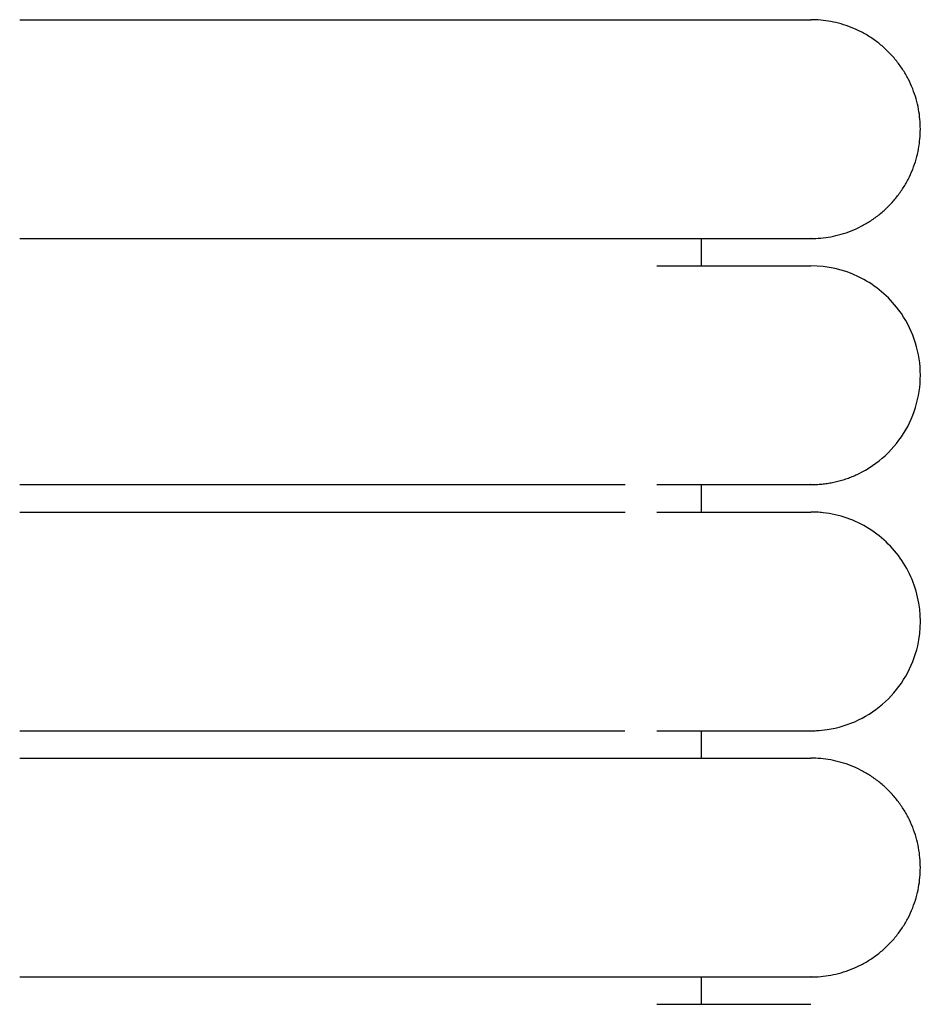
# Model space of a CAD drawing. Header units: millimetres. Extents: x -31695 to -19845, y -5614 to 7253.
# Tile 216 of 256: x -29429 to -29412, y 5202 to 5220. Entities that reach past the tile are written whole.
import ezdxf

# ---------------------------------------------------------------- set-up
doc = ezdxf.new("R2010")
doc.units = ezdxf.units.MM
doc.layers.add('2d', color=7, linetype='Continuous', true_color=0x000000)

msp = doc.modelspace()

# ---------------------------------------------------------------- linework, layer by layer
at = {"layer": '2d', "linetype": 'Continuous', "lineweight": -3}
for points, weights, knots in [([(-29428.526, 5220.495), (-29423.555, 5220.495), (-29420.04, 5220.495), (-29417.69, 5220.495), (-29416.884, 5220.495)], [1, 0.853553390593, 0.853553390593, 0.853553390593, 0.919067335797], [0, 0, 0, 9.941125, 9.941125, 16.590224, 16.590224, 16.590224]), ([(-29414.065, 5216.495), (-29412.065, 5216.495), (-29412.065, 5218.495), (-29412.065, 5220.495), (-29414.065, 5220.495)], [1, 0.707106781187, 1, 0.707106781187, 1], [0, 0, 0, 1.570796, 1.570796, 3.141593, 3.141593, 3.141593]), ([(-29428.526, 5216.495), (-29423.555, 5216.495), (-29420.04, 5216.495), (-29417.69, 5216.495), (-29416.884, 5216.495)], [1, 0.853553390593, 0.853553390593, 0.853553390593, 0.919067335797], [0, 0, 0, 9.941125, 9.941125, 16.590224, 16.590224, 16.590224]), ([(-29428.526, 5206.995), (-29423.555, 5206.995), (-29420.04, 5206.995), (-29417.69, 5206.995), (-29416.884, 5206.995)], [1, 0.853553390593, 0.853553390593, 0.853553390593, 0.919067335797], [0, 0, 0, 9.941125, 9.941125, 16.590224, 16.590224, 16.590224]), ([(-29414.065, 5202.995), (-29412.065, 5202.995), (-29412.065, 5204.995), (-29412.065, 5206.995), (-29414.065, 5206.995)], [1, 0.707106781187, 1, 0.707106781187, 1], [0, 0, 0, 1.570796, 1.570796, 3.141593, 3.141593, 3.141593]), ([(-29428.526, 5202.995), (-29423.555, 5202.995), (-29420.04, 5202.995), (-29417.69, 5202.995), (-29416.884, 5202.995)], [1, 0.853553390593, 0.853553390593, 0.853553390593, 0.919067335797], [0, 0, 0, 9.941125, 9.941125, 16.590224, 16.590224, 16.590224])]:
    msp.add_rational_spline(points, weights, degree=2, knots=knots, dxfattribs=at)
for points in [[(-29416.884, 5220.495), (-29414.065, 5220.495), (-29414.065, 5220.495)], [(-29416.884, 5216.495), (-29414.065, 5216.495), (-29414.065, 5216.495)], [(-29416.884, 5206.995), (-29414.065, 5206.995), (-29414.065, 5206.995)], [(-29416.884, 5202.995), (-29414.065, 5202.995), (-29414.065, 5202.995)]]:
    msp.add_rational_spline(points, [0.919067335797, 0.951503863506, 1], degree=2, dxfattribs=at)
for points, degree in [([(-29416.065, 5215.995), (-29416.065, 5216.245), (-29416.065, 5216.495)], 2), ([(-29416.065, 5211.495), (-29416.065, 5211.745), (-29416.065, 5211.995)], 2), ([(-29414.069, 5211.995), (-29414.069, 5211.995), (-29414.069, 5211.995), (-29414.07, 5211.995)], 3), ([(-29416.065, 5206.995), (-29416.065, 5207.245), (-29416.065, 5207.495)], 2), ([(-29416.065, 5202.495), (-29416.065, 5202.745), (-29416.065, 5202.995)], 2)]:
    msp.add_open_spline(points, degree=degree, dxfattribs=at)
for points, knots in [([(-29416.883, 5215.995), (-29416.198, 5215.995), (-29415.637, 5215.995), (-29415.203, 5215.995), (-29414.832, 5215.995), (-29414.554, 5215.995), (-29414.365, 5215.995), (-29414.177, 5215.995), (-29414.078, 5215.995), (-29414.065, 5215.995)], [0, 0, 0, 0, 8.64999, 8.64999, 8.64999, 15.950307, 15.950307, 15.950307, 23.144641, 23.144641, 23.144641, 23.144641]), ([(-29414.069, 5211.995), (-29414.032, 5211.996), (-29413.998, 5211.997), (-29413.965, 5211.998), (-29413.932, 5212), (-29413.899, 5212.003), (-29413.866, 5212.005), (-29413.833, 5212.01), (-29413.8, 5212.014), (-29413.767, 5212.018), (-29413.734, 5212.024), (-29413.701, 5212.029), (-29413.669, 5212.035), (-29413.636, 5212.043), (-29413.604, 5212.05), (-29413.571, 5212.057), (-29413.539, 5212.066), (-29413.507, 5212.075), (-29413.475, 5212.084), (-29413.444, 5212.095), (-29413.412, 5212.105), (-29413.381, 5212.116), (-29413.35, 5212.128), (-29413.319, 5212.14), (-29413.288, 5212.152), (-29413.258, 5212.165), (-29413.227, 5212.179), (-29413.197, 5212.193), (-29413.017, 5212.279), (-29412.851, 5212.393), (-29412.704, 5212.529), (-29412.558, 5212.665), (-29412.432, 5212.822), (-29412.333, 5212.995), (-29412.233, 5213.168), (-29412.159, 5213.355), (-29412.115, 5213.55), (-29412.07, 5213.744), (-29412.055, 5213.946), (-29412.07, 5214.145), (-29412.1, 5214.542), (-29412.252, 5214.93), (-29412.501, 5215.242), (-29412.687, 5215.476), (-29412.927, 5215.667), (-29413.197, 5215.797), (-29413.467, 5215.927), (-29413.765, 5215.995), (-29414.065, 5215.995)], [27.520771, 27.520771, 27.520771, 27.520771, 28.585191, 28.585191, 28.585191, 29.649612, 29.649612, 29.649612, 30.714032, 30.714032, 30.714032, 31.778452, 31.778452, 31.778452, 32.842873, 32.842873, 32.842873, 33.907293, 33.907293, 33.907293, 34.971713, 34.971713, 34.971713, 36.036133, 36.036133, 36.036133, 37.100554, 37.100554, 37.100554, 37.740118, 37.740118, 37.740118, 38.379361, 38.379361, 38.379361, 39.018714, 39.018714, 39.018714, 39.65837, 39.65837, 39.65837, 40.950988, 40.950988, 40.950988, 41.914881, 41.914881, 41.914881, 42.878078, 42.878078, 42.878078, 42.878078]), ([(-29428.526, 5211.995), (-29428.326, 5211.995), (-29428.121, 5211.995), (-29427.922, 5211.995), (-29427.72, 5211.995), (-29427.519, 5211.995), (-29427.318, 5211.995), (-29427.117, 5211.995), (-29426.916, 5211.995), (-29426.716, 5211.995), (-29426.516, 5211.995), (-29426.317, 5211.995), (-29426.118, 5211.995), (-29425.919, 5211.995), (-29425.722, 5211.995), (-29425.525, 5211.995), (-29425.329, 5211.995), (-29425.133, 5211.995), (-29424.939, 5211.995), (-29424.745, 5211.995), (-29424.553, 5211.995), (-29424.362, 5211.995), (-29424.171, 5211.995), (-29423.982, 5211.995), (-29423.795, 5211.995), (-29423.607, 5211.995), (-29423.422, 5211.995), (-29423.241, 5211.995), (-29423.059, 5211.995), (-29422.88, 5211.995), (-29422.705, 5211.995), (-29422.53, 5211.995), (-29422.358, 5211.995), (-29422.189, 5211.995), (-29422.02, 5211.995), (-29421.855, 5211.995), (-29421.693, 5211.995), (-29421.531, 5211.995), (-29421.372, 5211.995), (-29421.218, 5211.995), (-29421.14, 5211.995), (-29421.064, 5211.995), (-29420.988, 5211.995), (-29420.913, 5211.995), (-29420.838, 5211.995), (-29420.764, 5211.995), (-29420.616, 5211.995), (-29420.473, 5211.995), (-29420.333, 5211.995), (-29420.263, 5211.995), (-29420.194, 5211.995), (-29420.126, 5211.995), (-29420.058, 5211.995), (-29419.991, 5211.995), (-29419.925, 5211.995), (-29419.921, 5211.995), (-29419.917, 5211.995), (-29419.913, 5211.995), (-29419.909, 5211.995), (-29419.905, 5211.995), (-29419.901, 5211.995), (-29419.894, 5211.995), (-29419.886, 5211.995), (-29419.878, 5211.995), (-29419.874, 5211.995), (-29419.87, 5211.995), (-29419.866, 5211.995), (-29419.863, 5211.995), (-29419.859, 5211.995), (-29419.855, 5211.995), (-29419.847, 5211.995), (-29419.839, 5211.995), (-29419.832, 5211.995), (-29419.816, 5211.995), (-29419.801, 5211.995), (-29419.785, 5211.995), (-29419.77, 5211.995), (-29419.755, 5211.995), (-29419.739, 5211.995), (-29419.709, 5211.995), (-29419.678, 5211.995), (-29419.648, 5211.995), (-29419.618, 5211.995), (-29419.588, 5211.995), (-29419.558, 5211.995), (-29419.542, 5211.995), (-29419.528, 5211.995), (-29419.513, 5211.995), (-29419.498, 5211.995), (-29419.483, 5211.995), (-29419.468, 5211.995), (-29419.438, 5211.995), (-29419.408, 5211.995), (-29419.379, 5211.995), (-29419.32, 5211.995), (-29419.262, 5211.995), (-29419.204, 5211.995), (-29419.175, 5211.995), (-29419.147, 5211.995), (-29419.118, 5211.995), (-29419.09, 5211.995), (-29419.061, 5211.995), (-29419.033, 5211.995), (-29419.026, 5211.995), (-29419.019, 5211.995), (-29419.012, 5211.995), (-29419.005, 5211.995), (-29418.998, 5211.995), (-29418.991, 5211.995), (-29418.977, 5211.995), (-29418.963, 5211.995), (-29418.949, 5211.995), (-29418.921, 5211.995), (-29418.893, 5211.995), (-29418.866, 5211.995), (-29418.811, 5211.995), (-29418.756, 5211.995), (-29418.703, 5211.995), (-29418.649, 5211.995), (-29418.596, 5211.995), (-29418.544, 5211.995), (-29418.518, 5211.995), (-29418.492, 5211.995), (-29418.467, 5211.995), (-29418.441, 5211.995), (-29418.416, 5211.995), (-29418.39, 5211.995), (-29418.365, 5211.995), (-29418.34, 5211.995), (-29418.315, 5211.995), (-29418.303, 5211.995), (-29418.29, 5211.995), (-29418.278, 5211.995), (-29418.266, 5211.995), (-29418.253, 5211.995), (-29418.241, 5211.995), (-29418.229, 5211.995), (-29418.217, 5211.995), (-29418.205, 5211.995), (-29418.199, 5211.995), (-29418.193, 5211.995), (-29418.186, 5211.995), (-29418.18, 5211.995), (-29418.174, 5211.995), (-29418.168, 5211.995), (-29418.162, 5211.995), (-29418.156, 5211.995), (-29418.15, 5211.995), (-29418.144, 5211.995), (-29418.138, 5211.995), (-29418.132, 5211.995), (-29418.121, 5211.995), (-29418.109, 5211.995), (-29418.097, 5211.995), (-29418.05, 5211.995), (-29418.003, 5211.995), (-29417.958, 5211.995), (-29417.912, 5211.995), (-29417.868, 5211.995), (-29417.824, 5211.995), (-29417.819, 5211.995), (-29417.813, 5211.995), (-29417.808, 5211.995), (-29417.802, 5211.995), (-29417.797, 5211.995), (-29417.791, 5211.995), (-29417.786, 5211.995), (-29417.781, 5211.995), (-29417.775, 5211.995), (-29417.77, 5211.995), (-29417.765, 5211.995), (-29417.759, 5211.995), (-29417.738, 5211.995), (-29417.717, 5211.995), (-29417.696, 5211.995), (-29417.685, 5211.995), (-29417.675, 5211.995), (-29417.665, 5211.995), (-29417.654, 5211.995), (-29417.644, 5211.995), (-29417.634, 5211.995), (-29417.629, 5211.995), (-29417.624, 5211.995), (-29417.619, 5211.995), (-29417.616, 5211.995), (-29417.613, 5211.995), (-29417.603, 5211.995), (-29417.593, 5211.995), (-29417.583, 5211.995), (-29417.573, 5211.995), (-29417.568, 5211.995), (-29417.563, 5211.995), (-29417.558, 5211.995), (-29417.553, 5211.995), (-29417.548, 5211.995), (-29417.544, 5211.995), (-29417.541, 5211.995), (-29417.539, 5211.995), (-29417.529, 5211.995), (-29417.524, 5211.995), (-29417.519, 5211.995), (-29417.46, 5211.995)], [0, 0, 0, 0, 0.610353, 0.610353, 0.610353, 1.221915, 1.221915, 1.221915, 1.834593, 1.834593, 1.834593, 2.44828, 2.44828, 2.44828, 3.06287, 3.06287, 3.06287, 3.678273, 3.678273, 3.678273, 4.294422, 4.294422, 4.294422, 4.911293, 4.911293, 4.911293, 5.52727, 5.52727, 5.52727, 6.137546, 6.137546, 6.137546, 6.742441, 6.742441, 6.742441, 7.342012, 7.342012, 7.342012, 7.93619, 7.93619, 7.93619, 8.231203, 8.231203, 8.231203, 8.524815, 8.524815, 8.524815, 9.107754, 9.107754, 9.107754, 9.396981, 9.396981, 9.396981, 9.684679, 9.684679, 9.684679, 9.701577, 9.701577, 9.701577, 9.718486, 9.718486, 9.718486, 9.752328, 9.752328, 9.752328, 9.76926, 9.76926, 9.76926, 9.786199, 9.786199, 9.786199, 9.8201, 9.8201, 9.8201, 9.887993, 9.887993, 9.887993, 9.956003, 9.956003, 9.956003, 10.092378, 10.092378, 10.092378, 10.229216, 10.229216, 10.229216, 10.297807, 10.297807, 10.297807, 10.366512, 10.366512, 10.366512, 10.504261, 10.504261, 10.504261, 10.781091, 10.781091, 10.781091, 10.920161, 10.920161, 10.920161, 11.05966, 11.05966, 11.05966, 11.094601, 11.094601, 11.094601, 11.129569, 11.129569, 11.129569, 11.199584, 11.199584, 11.199584, 11.339927, 11.339927, 11.339927, 11.621858, 11.621858, 11.621858, 11.90542, 11.90542, 11.90542, 12.047804, 12.047804, 12.047804, 12.190586, 12.190586, 12.190586, 12.333764, 12.333764, 12.333764, 12.405501, 12.405501, 12.405501, 12.477336, 12.477336, 12.477336, 12.54927, 12.54927, 12.54927, 12.585273, 12.585273, 12.585273, 12.621301, 12.621301, 12.621301, 12.657353, 12.657353, 12.657353, 12.69343, 12.69343, 12.69343, 12.765656, 12.765656, 12.765656, 13.055535, 13.055535, 13.055535, 13.346971, 13.346971, 13.346971, 13.383511, 13.383511, 13.383511, 13.420074, 13.420074, 13.420074, 13.456663, 13.456663, 13.456663, 13.493276, 13.493276, 13.493276, 13.63997, 13.63997, 13.63997, 13.713465, 13.713465, 13.713465, 13.787059, 13.787059, 13.787059, 13.823893, 13.823893, 13.823893, 13.860751, 13.860751, 13.860751, 13.934543, 13.934543, 13.934543, 13.971476, 13.971476, 13.971476, 14.008434, 14.008434, 14.008434, 14.045418, 14.045418, 14.045418, 14.082426, 14.082426, 14.082426, 14.082426]), ([(-29416.883, 5211.995), (-29416.2, 5211.995), (-29415.641, 5211.995), (-29415.207, 5211.995), (-29414.837, 5211.995), (-29414.559, 5211.995), (-29414.37, 5211.995), (-29414.182, 5211.995), (-29414.083, 5211.995), (-29414.07, 5211.995)], [0.021132, 0.021132, 0.021132, 0.021132, 8.58282, 8.58282, 8.58282, 15.826706, 15.826706, 15.826706, 22.965427, 22.965427, 22.965427, 22.965427]), ([(-29428.526, 5211.495), (-29428.324, 5211.495), (-29427.921, 5211.495), (-29427.318, 5211.495), (-29426.716, 5211.495), (-29426.117, 5211.495), (-29425.524, 5211.495), (-29424.938, 5211.495), (-29424.36, 5211.495), (-29423.982, 5211.495), (-29423.607, 5211.495), (-29423.238, 5211.495), (-29422.702, 5211.495), (-29422.186, 5211.495), (-29421.689, 5211.495), (-29421.214, 5211.495), (-29420.836, 5211.495), (-29420.545, 5211.495), (-29420.261, 5211.495), (-29420.057, 5211.495), (-29419.923, 5211.495), (-29419.919, 5211.495), (-29419.911, 5211.495), (-29419.898, 5211.495), (-29419.882, 5211.495), (-29419.867, 5211.495), (-29419.855, 5211.495), (-29419.843, 5211.495), (-29419.805, 5211.495), (-29419.739, 5211.495), (-29419.648, 5211.495), (-29419.573, 5211.495), (-29419.52, 5211.495), (-29419.49, 5211.495), (-29419.446, 5211.495), (-29419.349, 5211.495), (-29419.204, 5211.495), (-29419.082, 5211.495), (-29419.012, 5211.495), (-29418.984, 5211.495), (-29418.935, 5211.495), (-29418.838, 5211.495), (-29418.702, 5211.495), (-29418.57, 5211.495), (-29418.467, 5211.495), (-29418.39, 5211.495), (-29418.328, 5211.495), (-29418.278, 5211.495), (-29418.241, 5211.495), (-29418.211, 5211.495), (-29418.187, 5211.495), (-29418.169, 5211.495), (-29418.151, 5211.495), (-29418.127, 5211.495), (-29418.061, 5211.495), (-29417.957, 5211.495), (-29417.862, 5211.495), (-29417.808, 5211.495), (-29417.792, 5211.495), (-29417.775, 5211.495), (-29417.743, 5211.495), (-29417.706, 5211.495), (-29417.665, 5211.495), (-29417.639, 5211.495), (-29417.621, 5211.495), (-29417.611, 5211.495), (-29417.596, 5211.495), (-29417.578, 5211.495), (-29417.558, 5211.495), (-29417.546, 5211.495), (-29417.536, 5211.495), (-29417.527, 5211.495), (-29417.519, 5211.495), (-29417.46, 5211.495)], [1.513194, 1.513194, 1.513194, 1.513194, 1.564841, 1.616487, 1.668134, 1.719781, 1.771427, 1.823074, 1.874721, 1.926368, 1.926368, 1.978214, 2.030061, 2.081908, 2.133755, 2.185601, 2.237448, 2.263372, 2.289295, 2.341142, 2.341142, 2.341904, 2.342667, 2.344192, 2.347242, 2.348767, 2.350292, 2.351817, 2.353342, 2.365542, 2.377742, 2.389943, 2.396043, 2.399093, 2.402143, 2.414343, 2.438744, 2.463144, 2.466194, 2.469244, 2.475345, 2.487545, 2.511945, 2.536346, 2.548546, 2.560746, 2.572947, 2.579047, 2.585147, 2.591247, 2.594297, 2.597347, 2.600397, 2.603447, 2.609547, 2.633948, 2.658348, 2.661398, 2.664449, 2.667499, 2.670549, 2.682749, 2.688849, 2.694949, 2.697999, 2.699524, 2.701049, 2.707149, 2.7102, 2.71325, 2.714775, 2.7163, 2.71935, 2.71935, 2.71935, 2.71935]), ([(-29416.884, 5211.495), (-29416.198, 5211.495), (-29415.637, 5211.495), (-29415.203, 5211.495), (-29414.833, 5211.495), (-29414.554, 5211.495), (-29414.365, 5211.495), (-29414.177, 5211.495), (-29414.079, 5211.495), (-29414.065, 5211.495)], [0, 0, 0, 0, 8.649968, 8.649968, 8.649968, 15.950267, 15.950267, 15.950267, 23.144584, 23.144584, 23.144584, 23.144584]), ([(-29414.064, 5207.495), (-29414.031, 5207.495), (-29413.998, 5207.496), (-29413.898, 5207.501), (-29413.832, 5207.508), (-29413.766, 5207.517), (-29413.569, 5207.547), (-29413.377, 5207.607), (-29413.197, 5207.693), (-29413.017, 5207.78), (-29412.85, 5207.893), (-29412.704, 5208.029), (-29412.412, 5208.3), (-29412.203, 5208.661), (-29412.114, 5209.05), (-29412.048, 5209.342), (-29412.048, 5209.649), (-29412.115, 5209.94), (-29412.182, 5210.232), (-29412.314, 5210.508), (-29412.501, 5210.742), (-29412.687, 5210.976), (-29412.928, 5211.167), (-29413.197, 5211.297), (-29413.332, 5211.362), (-29413.474, 5211.412), (-29413.62, 5211.445), (-29413.693, 5211.462), (-29413.767, 5211.474), (-29413.878, 5211.487), (-29413.915, 5211.49), (-29413.981, 5211.493), (-29414.037, 5211.494), (-29414.065, 5211.495)], [23.445625, 23.445625, 23.445625, 23.445625, 23.445702, 23.445702, 23.445855, 23.445855, 23.445855, 24.046303, 24.046303, 24.046303, 24.647118, 24.647118, 24.647118, 25.861406, 25.861406, 25.861406, 26.766965, 26.766965, 26.766965, 27.671869, 27.671869, 27.671869, 28.577127, 28.577127, 28.577127, 29.026864, 29.026864, 29.026864, 29.266301, 29.266301, 29.386012, 29.386012, 29.475675, 29.475675, 29.475675, 29.475675]), ([(-29428.526, 5207.495), (-29428.324, 5207.495), (-29428.123, 5207.495), (-29427.922, 5207.495), (-29427.72, 5207.495), (-29427.519, 5207.495), (-29427.318, 5207.495), (-29427.117, 5207.495), (-29426.917, 5207.495), (-29426.717, 5207.495), (-29426.517, 5207.495), (-29426.318, 5207.495), (-29426.119, 5207.495), (-29425.921, 5207.495), (-29425.723, 5207.495), (-29425.526, 5207.495), (-29425.33, 5207.495), (-29425.135, 5207.495), (-29424.941, 5207.495), (-29424.747, 5207.495), (-29424.554, 5207.495), (-29424.364, 5207.495), (-29424.173, 5207.495), (-29423.984, 5207.495), (-29423.797, 5207.495), (-29423.609, 5207.495), (-29423.424, 5207.495), (-29423.243, 5207.495), (-29423.061, 5207.495), (-29422.883, 5207.495), (-29422.708, 5207.495), (-29422.532, 5207.495), (-29422.36, 5207.495), (-29422.192, 5207.495), (-29422.023, 5207.495), (-29421.858, 5207.495), (-29421.696, 5207.495), (-29421.534, 5207.495), (-29421.375, 5207.495), (-29421.221, 5207.495), (-29421.066, 5207.495), (-29420.915, 5207.495), (-29420.767, 5207.495), (-29420.693, 5207.495), (-29420.621, 5207.495), (-29420.549, 5207.495), (-29420.477, 5207.495), (-29420.406, 5207.495), (-29420.336, 5207.495), (-29420.197, 5207.495), (-29420.061, 5207.495), (-29419.928, 5207.495), (-29419.926, 5207.495), (-29419.924, 5207.495), (-29419.917, 5207.495), (-29419.913, 5207.495), (-29419.909, 5207.495), (-29419.905, 5207.495), (-29419.897, 5207.495), (-29419.889, 5207.495), (-29419.882, 5207.495), (-29419.878, 5207.495), (-29419.874, 5207.495), (-29419.87, 5207.495), (-29419.866, 5207.495), (-29419.862, 5207.495), (-29419.858, 5207.495), (-29419.855, 5207.495), (-29419.851, 5207.495), (-29419.847, 5207.495), (-29419.843, 5207.495), (-29419.839, 5207.495), (-29419.835, 5207.495), (-29419.804, 5207.495), (-29419.774, 5207.495), (-29419.743, 5207.495), (-29419.713, 5207.495), (-29419.682, 5207.495), (-29419.652, 5207.495), (-29419.621, 5207.495), (-29419.591, 5207.495), (-29419.561, 5207.495), (-29419.546, 5207.495), (-29419.531, 5207.495), (-29419.516, 5207.495), (-29419.509, 5207.495), (-29419.501, 5207.495), (-29419.494, 5207.495), (-29419.486, 5207.495), (-29419.479, 5207.495), (-29419.472, 5207.495), (-29419.442, 5207.495), (-29419.412, 5207.495), (-29419.383, 5207.495), (-29419.324, 5207.495), (-29419.265, 5207.495), (-29419.208, 5207.495), (-29419.15, 5207.495), (-29419.093, 5207.495), (-29419.037, 5207.495), (-29419.03, 5207.495), (-29419.023, 5207.495), (-29419.016, 5207.495), (-29419.009, 5207.495), (-29419.002, 5207.495), (-29418.995, 5207.495), (-29418.981, 5207.495), (-29418.967, 5207.495), (-29418.953, 5207.495), (-29418.925, 5207.495), (-29418.897, 5207.495), (-29418.87, 5207.495), (-29418.815, 5207.495), (-29418.76, 5207.495), (-29418.707, 5207.495), (-29418.653, 5207.495), (-29418.6, 5207.495), (-29418.549, 5207.495), (-29418.522, 5207.495), (-29418.497, 5207.495), (-29418.471, 5207.495), (-29418.445, 5207.495), (-29418.42, 5207.495), (-29418.395, 5207.495), (-29418.369, 5207.495), (-29418.344, 5207.495), (-29418.319, 5207.495), (-29418.307, 5207.495), (-29418.295, 5207.495), (-29418.282, 5207.495), (-29418.27, 5207.495), (-29418.258, 5207.495), (-29418.245, 5207.495), (-29418.233, 5207.495), (-29418.221, 5207.495), (-29418.209, 5207.495), (-29418.203, 5207.495), (-29418.197, 5207.495), (-29418.191, 5207.495), (-29418.185, 5207.495), (-29418.179, 5207.495), (-29418.173, 5207.495), (-29418.167, 5207.495), (-29418.161, 5207.495), (-29418.155, 5207.495), (-29418.149, 5207.495), (-29418.143, 5207.495), (-29418.137, 5207.495), (-29418.125, 5207.495), (-29418.113, 5207.495), (-29418.101, 5207.495), (-29418.054, 5207.495), (-29418.007, 5207.495), (-29417.962, 5207.495), (-29417.917, 5207.495), (-29417.872, 5207.495), (-29417.828, 5207.495), (-29417.823, 5207.495), (-29417.818, 5207.495), (-29417.812, 5207.495), (-29417.807, 5207.495), (-29417.801, 5207.495), (-29417.796, 5207.495), (-29417.79, 5207.495), (-29417.785, 5207.495), (-29417.78, 5207.495), (-29417.774, 5207.495), (-29417.769, 5207.495), (-29417.764, 5207.495), (-29417.742, 5207.495), (-29417.721, 5207.495), (-29417.7, 5207.495), (-29417.69, 5207.495), (-29417.679, 5207.495), (-29417.669, 5207.495), (-29417.659, 5207.495), (-29417.648, 5207.495), (-29417.638, 5207.495), (-29417.633, 5207.495), (-29417.628, 5207.495), (-29417.623, 5207.495), (-29417.62, 5207.495), (-29417.618, 5207.495), (-29417.608, 5207.495), (-29417.598, 5207.495), (-29417.588, 5207.495), (-29417.578, 5207.495), (-29417.573, 5207.495), (-29417.568, 5207.495), (-29417.563, 5207.495), (-29417.558, 5207.495), (-29417.553, 5207.495), (-29417.548, 5207.495), (-29417.546, 5207.495), (-29417.543, 5207.495), (-29417.533, 5207.495), (-29417.528, 5207.495), (-29417.524, 5207.495), (-29417.465, 5207.495)], [0, 0, 0, 0, 0.610099, 0.610099, 0.610099, 1.221403, 1.221403, 1.221403, 1.833835, 1.833835, 1.833835, 2.447267, 2.447267, 2.447267, 3.061601, 3.061601, 3.061601, 3.676755, 3.676755, 3.676755, 4.292641, 4.292641, 4.292641, 4.909247, 4.909247, 4.909247, 5.524959, 5.524959, 5.524959, 6.134972, 6.134972, 6.134972, 6.739619, 6.739619, 6.739619, 7.338936, 7.338936, 7.338936, 7.932862, 7.932862, 7.932862, 8.521289, 8.521289, 8.521289, 8.813351, 8.813351, 8.813351, 9.103957, 9.103957, 9.103957, 9.680663, 9.680663, 9.680663, 9.697557, 9.697557, 9.697557, 9.71446, 9.71446, 9.71446, 9.748288, 9.748288, 9.748288, 9.765214, 9.765214, 9.765214, 9.782147, 9.782147, 9.782147, 9.799088, 9.799088, 9.799088, 9.816036, 9.816036, 9.816036, 9.951886, 9.951886, 9.951886, 10.088207, 10.088207, 10.088207, 10.224993, 10.224993, 10.224993, 10.293558, 10.293558, 10.293558, 10.327884, 10.327884, 10.327884, 10.362238, 10.362238, 10.362238, 10.499933, 10.499933, 10.499933, 10.776653, 10.776653, 10.776653, 11.055112, 11.055112, 11.055112, 11.09004, 11.09004, 11.09004, 11.124995, 11.124995, 11.124995, 11.194984, 11.194984, 11.194984, 11.335273, 11.335273, 11.335273, 11.617091, 11.617091, 11.617091, 11.90054, 11.90054, 11.90054, 12.042869, 12.042869, 12.042869, 12.185597, 12.185597, 12.185597, 12.32872, 12.32872, 12.32872, 12.400431, 12.400431, 12.400431, 12.472239, 12.472239, 12.472239, 12.544146, 12.544146, 12.544146, 12.580136, 12.580136, 12.580136, 12.616151, 12.616151, 12.616151, 12.65219, 12.65219, 12.65219, 12.688253, 12.688253, 12.688253, 12.760452, 12.760452, 12.760452, 13.050214, 13.050214, 13.050214, 13.341534, 13.341534, 13.341534, 13.378059, 13.378059, 13.378059, 13.41461, 13.41461, 13.41461, 13.451184, 13.451184, 13.451184, 13.487783, 13.487783, 13.487783, 13.634421, 13.634421, 13.634421, 13.707888, 13.707888, 13.707888, 13.781454, 13.781454, 13.781454, 13.818274, 13.818274, 13.818274, 13.85512, 13.85512, 13.85512, 13.928883, 13.928883, 13.928883, 13.965803, 13.965803, 13.965803, 14.002747, 14.002747, 14.002747, 14.039716, 14.039716, 14.039716, 14.076711, 14.076711, 14.076711, 14.076711]), ([(-29416.883, 5207.495), (-29416.2, 5207.495), (-29415.638, 5207.495), (-29415.203, 5207.495), (-29414.832, 5207.495), (-29414.554, 5207.495), (-29414.365, 5207.495), (-29414.177, 5207.495), (-29414.078, 5207.495), (-29414.065, 5207.495)], [0, 0, 0, 0, 8.585142, 8.585142, 8.585142, 15.830727, 15.830727, 15.830727, 22.971124, 22.971124, 22.971124, 22.971124]), ([(-29416.884, 5202.495), (-29416.198, 5202.495), (-29415.637, 5202.495), (-29415.203, 5202.495), (-29414.833, 5202.495), (-29414.554, 5202.495), (-29414.365, 5202.495), (-29414.177, 5202.495), (-29414.079, 5202.495), (-29414.065, 5202.495)], [0, 0, 0, 0, 8.649968, 8.649968, 8.649968, 15.950267, 15.950267, 15.950267, 23.144584, 23.144584, 23.144584, 23.144584])]:
    msp.add_open_spline(points, degree=3, knots=knots, dxfattribs=at)

doc.saveas('drawing.dxf')
